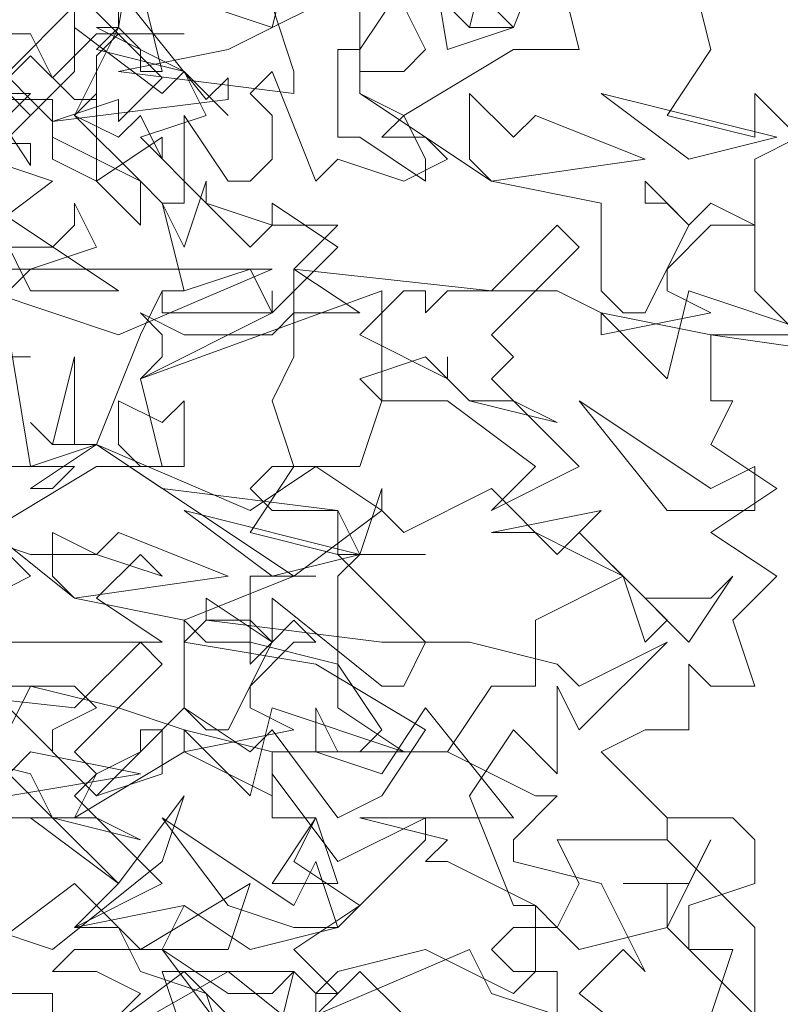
# Model space of a CAD drawing. Header units: millimetres. Extents: x 4234 to 4704, y 1542 to 2004.
# Tile 5 of 256: x 4298.22 to 4301.67, y 1628.05 to 1632.51. Entities that reach past the tile are written whole.
import ezdxf

# ---------------------------------------------------------------- set-up
doc = ezdxf.new("R2010")
doc.units = ezdxf.units.MM
doc.layers.add('BOD', color=40, linetype='Continuous')
doc.layers.add('DIMENSIONS', color=7, linetype='Continuous')
pattern_1 = [(90, (3399.144, -158.445), (-8.980256, 8.980256), [2.38125, -15.57926]), (45, (3399.144, -158.445), (-8.980256, 8.980256), [2.38125, -10.31875]), (135, (3399.144, -158.445), (-8.980256, -8.980256), [2.38125, -10.31875])]

# ---------------------------------------------------------------- blocks, each defined once
blk = doc.blocks.new('A$Cf9015526')
at = {"color": 116, "lineweight": 0, "true_color": 0x136734}
for points in [[(2.62045, 2.39838), (2.64266, 2.30955), (2.59824, 2.24293), (2.68707, 2.22072), (2.68707, 2.26513), (2.73148, 2.22072)], [(2.73148, 2.22072), (2.68707, 2.19851), (2.68707, 2.06527), (2.75369, 1.99865)], [(2.79811, 1.99865), (2.64266, 2.02086), (2.64266, 1.95423), (2.66486, 1.95423), (2.64266, 1.90982), (2.70928, 1.86541), (2.64266, 1.82099), (2.70928, 1.77658), (2.66486, 1.73216), (2.68707, 1.66554), (2.64266, 1.66554), (2.62045, 1.68775), (2.62045, 1.62113), (2.59824, 1.62113), (2.57603, 1.62113), (2.53162, 1.59892), (2.59824, 1.5323), (2.66486, 1.5323), (2.68707, 1.51009), (2.68707, 1.46568), (2.62045, 1.44347), (2.62045, 1.42126), (2.62045, 1.39905), (2.66486, 1.39905), (2.64266, 1.33243)], [(2.24293, 2.50941), (2.19851, 2.33176), (2.13189, 2.35396)], [(2.06527, 2.37617), (2.08748, 2.28734), (2.06527, 2.28734), (2.06527, 2.30955), (2.04306, 2.33176), (1.99865, 2.24293), (2.06527, 2.17631), (2.08748, 2.1541), (2.10968, 2.1541), (2.10968, 2.24293), (2.1541, 2.17631), (2.1763, 2.17631), (2.19851, 2.19851), (2.19851, 2.24293), (2.1763, 2.26513), (2.19851, 2.28734), (2.24293, 2.17631), (2.26513, 2.19851), (2.33175, 2.17631), (2.37617, 2.19851), (2.35396, 2.22072), (2.30955, 2.22072), (2.33175, 2.24293), (2.28734, 2.26513), (2.28734, 2.35396)], [(2.33175, 2.37617), (2.28734, 2.30955), (2.28734, 2.26513), (2.42058, 2.17631), (2.53162, 2.1541), (2.53162, 2.06527), (2.55383, 2.04306), (2.57603, 2.04306), (2.62045, 2.13189), (2.59824, 2.1541), (2.57603, 2.1541), (2.57603, 2.17631), (2.62045, 2.13189), (2.64266, 2.1541), (2.68707, 2.13189), (2.64266, 2.13189), (2.59824, 2.08748), (2.59824, 2.06527), (2.64266, 2.04306), (2.53162, 2.02086), (2.53162, 2.04306), (2.48721, 2.06527), (2.37617, 2.06527), (2.35396, 2.04306), (2.35396, 2.06527), (2.33175, 2.06527), (2.28734, 2.02086), (2.37617, 1.97644), (2.37617, 1.99865), (2.37617, 1.97644), (2.39838, 1.95423), (2.44279, 1.95423), (2.48721, 1.93203), (2.39838, 1.95423), (2.35396, 1.99865), (2.28734, 1.97644), (2.30955, 1.95423), (2.28734, 1.88761), (2.26513, 1.88761), (2.19851, 1.88761), (2.1763, 1.86541), (2.19851, 1.8432), (2.26513, 1.8432), (2.08748, 1.86541), (2.02085, 1.90982), (1.95423, 1.86541), (1.97644, 1.86541), (1.99865, 1.88761), (1.90982, 1.88761)], [(1.88761, 1.82099), (1.95423, 1.79878), (2.02085, 1.79878), (2.08748, 1.77658), (2.06527, 1.79878), (2.02085, 1.75437), (2.08748, 1.70995), (1.8654, 1.70995)], [(1.88761, 1.66554), (1.99865, 1.66554), (2.02085, 1.64333), (1.97644, 1.62113), (1.97644, 1.59892), (2.02085, 1.5545), (2.06527, 1.59892), (2.06527, 1.62113), (2.08748, 1.62113), (2.08748, 1.57671), (2.02085, 1.5545), (1.93203, 1.64333)], [(1.93203, 1.5323), (1.97644, 1.5323), (2.04306, 1.46568), (2.10968, 1.5545), (2.08748, 1.48788), (1.97644, 1.39905), (1.8432, 1.44347)], [(1.88761, 1.31023), (1.8654, 1.35464), (1.97644, 1.35464), (1.97644, 1.31023)], [(1.99865, 1.28802), (2.1541, 1.37685), (2.26513, 1.28802)], [(2.33175, 1.33243), (2.28734, 1.37685), (2.26513, 1.35464), (2.24293, 1.35464), (2.26513, 1.37685), (2.35396, 1.39905), (2.44279, 1.35464), (2.465, 1.37685), (2.465, 1.44347), (2.37617, 1.48788), (2.35396, 1.48788), (2.37617, 1.51009), (2.28734, 1.5323), (2.44279, 1.5323), (2.35396, 1.64333), (2.30955, 1.57671), (2.24293, 1.59892), (2.24293, 1.64333), (2.26513, 1.59892), (2.28734, 1.59892), (2.30955, 1.62113), (2.26513, 1.68775), (2.1763, 1.70995), (2.13189, 1.70995), (2.10968, 1.73216), (2.22072, 1.77658), (2.24293, 1.77658), (2.22072, 1.77658), (2.1763, 1.77658), (2.1763, 1.70995), (2.1763, 1.68775), (2.19851, 1.70995), (2.19851, 1.75437), (2.30955, 1.66554), (2.33175, 1.66554), (2.35396, 1.70995), (2.26513, 1.79878), (2.28734, 1.79878), (2.30955, 1.86541), (2.30955, 1.8432), (2.33175, 1.82099), (2.42058, 1.86541), (2.48721, 1.79878), (2.50941, 1.82099), (2.57603, 1.75437), (2.64266, 1.75437), (2.66486, 1.77658), (2.62045, 1.70995), (2.55383, 1.77658), (2.465, 1.73216), (2.465, 1.66554), (2.42058, 1.66554), (2.37617, 1.59892), (2.465, 1.5545), (2.48721, 1.5545), (2.44279, 1.51009), (2.44279, 1.48788), (2.53162, 1.46568), (2.57603, 1.37685), (2.55383, 1.39905), (2.50941, 1.35464), (2.62045, 1.26581)], [(1.90982, 2.19851), (1.95423, 2.24293), (1.93203, 2.26513), (1.95423, 2.24293), (1.99865, 2.28734), (1.99865, 2.33176), (1.99865, 2.35396), (1.93203, 2.28734)], [(2.04306, 2.39838), (2.04306, 2.33176), (2.02085, 2.30955), (2.10968, 2.28734), (2.13189, 2.24293), (2.06527, 2.22072), (2.13189, 2.1541), (2.19851, 2.13189), (2.22072, 2.13189), (2.26513, 2.13189), (2.22072, 2.08748), (2.28734, 2.04306), (2.22072, 2.04306), (2.22072, 1.99865), (2.19851, 1.95423), (2.22072, 1.88761), (2.1763, 1.82099), (2.26513, 1.79878), (2.26513, 1.8432), (2.28734, 1.79878), (2.35396, 1.79878), (2.28734, 1.79878), (2.26513, 1.77658), (2.26513, 1.64333), (2.33175, 1.59892), (2.35396, 1.59892), (2.37617, 1.59892), (2.19851, 1.59892), (2.19851, 1.5323), (2.24293, 1.5323), (2.22072, 1.48788), (2.28734, 1.44347), (2.22072, 1.39905), (2.26513, 1.35464), (2.24293, 1.33243)], [(2.04306, 0.77725), (2.13189, 0.66622), (2.1541, 0.68842), (2.1541, 0.66622), (1.97644, 0.64401), (1.97644, 0.6218), (1.97644, 0.66622), (1.90982, 0.66622)], [(1.88761, 2.26513), (1.95423, 2.26513), (1.90982, 2.22072)], [(1.90982, 2.19851), (1.97644, 2.17631), (1.88761, 2.10968), (1.97644, 2.10968), (1.99865, 2.13189), (1.99865, 2.1541), (2.02085, 2.10968), (1.95423, 2.08748), (1.93203, 2.06527)], [(1.90982, 1.75437), (1.95423, 1.77658), (1.93203, 1.79878)], [(1.8654, 1.99865), (1.95423, 1.99865), (1.93203, 1.99865)], [(1.88761, 1.8432), (1.99865, 1.75437), (2.10968, 1.73216), (2.10968, 1.64333), (2.13189, 1.62113), (2.1541, 1.62113), (2.19851, 1.70995), (2.1763, 1.73216), (2.13189, 1.73216), (2.13189, 1.75437), (2.19851, 1.70995), (2.22072, 1.73216), (2.24293, 1.70995), (2.22072, 1.70995), (2.1763, 1.66554), (2.1763, 1.64333), (2.22072, 1.62113), (2.10968, 1.59892), (2.10968, 1.62113), (2.04306, 1.64333), (1.95423, 1.66554), (1.93203, 1.62113)], [(1.8654, 1.59892), (1.95423, 1.57671), (1.97644, 1.5323), (2.02085, 1.5323), (2.06527, 1.51009), (1.97644, 1.5323), (1.93203, 1.57671)], [(1.93203, 1.31023), (1.8654, 1.39905), (1.88761, 1.44347), (1.88761, 1.42126), (1.90982, 1.39905), (1.99865, 1.46568), (2.06527, 1.39905), (2.08748, 1.39905), (2.1541, 1.35464), (2.19851, 1.35464), (2.22072, 1.37685), (2.19851, 1.28802), (2.10968, 1.37685), (2.02085, 1.31023)], [(1.97644, 0.79946), (2.08748, 0.68842), (2.04306, 0.64401), (2.04306, 0.66622), (1.97644, 0.64401), (1.90982, 0.71063)], [(2.06527, 2.465), (2.04306, 2.33176), (2.02085, 2.33176), (2.10968, 2.28734), (2.1541, 2.24293), (2.10968, 2.28734), (2.08748, 2.26513), (1.99865, 2.33176), (1.99865, 2.35396)], [(2.35396, 2.44279), (2.37617, 2.30955), (2.44279, 2.33176), (2.48721, 2.44279)], [(2.48721, 2.39838), (2.50941, 2.30955), (2.44279, 2.30955), (2.33175, 2.24293), (2.35396, 2.19851), (2.35396, 2.17631), (2.28734, 2.22072), (2.26513, 2.22072), (2.26513, 2.30955), (2.28734, 2.30955), (2.28734, 2.28734), (2.33175, 2.28734), (2.35396, 2.30955), (2.30955, 2.39838)], [(1.93203, 2.02086), (1.95423, 1.88761), (2.02085, 1.90982), (2.06527, 2.02086), (2.08748, 2.06527), (2.08748, 2.04306), (2.19851, 2.04306), (2.19851, 2.06527), (2.19851, 2.04306), (2.06527, 1.97644), (2.08748, 1.88761), (2.02085, 1.88761), (1.90982, 1.82099)], [(2.02085, 1.31023), (2.06527, 1.35464), (2.02085, 1.37685), (1.97644, 1.37685), (1.99865, 1.39905), (2.08748, 1.39905), (2.10968, 1.44347), (2.1763, 1.39905), (2.26513, 1.42126), (2.35396, 1.51009), (2.35396, 1.5323), (2.26513, 1.48788), (2.19851, 1.57671), (2.19851, 1.5545), (2.10968, 1.59892), (1.99865, 1.5323), (2.02085, 1.57671), (2.06527, 1.59892), (2.10968, 1.64333), (2.1763, 1.59892), (2.19851, 1.62113), (2.26513, 1.5323), (2.30955, 1.5545), (2.35396, 1.62113), (2.24293, 1.68775), (2.10968, 1.70995), (2.13189, 1.73216), (2.30955, 1.70995), (2.39838, 1.70995), (2.48721, 1.68775), (2.50941, 1.66554), (2.59824, 1.70995), (2.50941, 1.62113), (2.48721, 1.66554), (2.48721, 1.57671), (2.44279, 1.62113), (2.39838, 1.5545), (2.44279, 1.44347), (2.465, 1.44347), (2.48721, 1.42126), (2.50941, 1.46568), (2.48721, 1.51009), (2.59824, 1.51009), (2.59824, 1.5323), (2.59824, 1.51009), (2.68707, 1.42126), (2.68707, 1.33243), (2.59824, 1.42126), (2.50941, 1.39905), (2.48721, 1.42126), (2.44279, 1.42126), (2.42058, 1.39905), (2.44279, 1.37685), (2.48721, 1.37685), (2.48721, 1.33243), (2.42058, 1.35464), (2.39838, 1.39905), (2.24293, 1.33243), (2.24293, 1.35464), (2.22072, 1.37685), (2.08748, 1.37685), (2.10968, 1.31023)], [(1.93203, 0.73284), (1.95423, 0.73284), (1.97644, 0.68842), (2.02085, 0.73284), (2.10968, 0.73284), (2.04306, 0.73284), (2.02085, 0.71063), (2.02085, 0.66622), (1.99865, 0.66622), (1.95423, 0.71063), (1.90982, 0.66622), (1.95423, 0.59959), (1.95423, 0.6218), (1.88761, 0.6218)]]:
    blk.add_lwpolyline(points, dxfattribs=at)
for points in [[(2.44279, 2.33176), (2.39838, 2.33176), (2.37617, 2.35396), (2.39838, 2.33176), (2.42058, 2.42059), (2.42058, 2.35396)], [(2.22072, 2.26513), (2.04306, 2.28734), (2.1541, 2.30955), (2.28734, 2.37617), (2.19851, 2.35396), (2.22072, 2.28734)], [(2.04306, 2.22072), (2.06527, 2.24293), (2.08748, 2.19851), (2.08748, 2.22072), (2.02085, 2.17631), (2.02085, 2.26513), (1.99865, 2.24293)], [(2.465, 2.24293), (2.57603, 2.19851), (2.42058, 2.17631), (2.39838, 2.19851), (2.39838, 2.26513), (2.44279, 2.22072)], [(2.70928, 2.22072), (2.53162, 2.26513), (2.62045, 2.19851)], [(2.06527, 2.13189), (2.02085, 2.17631), (1.97644, 2.19851), (1.97644, 2.22072), (2.06527, 2.17631)], [(2.1763, 2.10968), (2.19851, 2.13189), (2.19851, 2.1541), (2.26513, 2.10968), (2.19851, 2.04306), (2.1763, 2.08748), (2.10968, 2.06527), (2.08748, 2.06527), (2.10968, 2.06527), (2.08748, 2.1541), (2.10968, 2.10968), (2.13189, 2.17631), (2.13189, 2.1541)], [(2.04306, 2.06527), (1.90982, 2.1541), (1.95423, 2.06527)], [(2.42058, 2.02086), (2.44279, 1.99865), (2.42058, 1.97644), (2.50941, 1.88761), (2.42058, 1.8432), (2.465, 1.88761), (2.37617, 1.95423), (2.30955, 1.95423), (2.30955, 2.06527), (2.06527, 1.97644), (2.08748, 1.99865), (2.08748, 2.02086), (2.06527, 2.04306), (2.10968, 2.02086), (2.19851, 2.02086), (2.22072, 2.04306), (2.22072, 2.08748), (2.42058, 2.06527), (2.48721, 2.13189), (2.50941, 2.10968)], [(2.04306, 2.02086), (1.90982, 2.06527), (1.8654, 2.04306), (1.8432, 2.02086), (1.8432, 1.97644), (1.82099, 1.99865), (1.75437, 1.97644), (1.75437, 1.99865), (1.8432, 2.02086), (1.82099, 2.04306), (1.88761, 2.08748), (2.19851, 2.08748)], [(2.64266, 2.02086), (2.53162, 2.04306), (2.59824, 1.97644), (2.62045, 2.06527), (2.75369, 2.02086)], [(2.02085, 1.90982), (1.97644, 1.90982), (1.95423, 1.93203), (1.97644, 1.90982), (1.99865, 1.99865), (1.99865, 1.90982)], [(2.10968, 1.95423), (2.10968, 1.88761), (2.06527, 1.88761), (2.04306, 1.90982), (2.04306, 1.95423), (2.08748, 1.93203)], [(2.68707, 1.88761), (2.68707, 1.8432), (2.64266, 1.8432), (2.59824, 1.8432), (2.50941, 1.95423), (2.64266, 1.86541)], [(2.22072, 1.77658), (2.02085, 1.90982), (2.1763, 1.8432), (2.24293, 1.88761), (2.30955, 1.8432)], [(2.28734, 1.79878), (2.10968, 1.8432), (2.19851, 1.77658)], [(2.59824, 1.73216), (2.57603, 1.70995), (2.55383, 1.77658), (2.50941, 1.79878), (2.465, 1.82099), (2.42058, 1.82099), (2.53162, 1.8432), (2.50941, 1.82099)], [(2.04306, 1.82099), (2.1541, 1.77658), (1.99865, 1.75437), (1.97644, 1.77658), (1.97644, 1.82099), (2.02085, 1.79878)], [(1.99865, 1.59892), (2.02085, 1.57671), (1.99865, 1.5545), (2.08748, 1.46568), (1.99865, 1.42126), (2.04306, 1.46568), (1.95423, 1.5323), (1.88761, 1.5323), (1.88761, 1.64333), (1.66554, 1.5545), (1.66554, 1.57671), (1.66554, 1.59892), (1.66554, 1.62113), (1.68775, 1.59892), (1.77657, 1.59892), (1.79878, 1.62113), (1.79878, 1.66554), (1.99865, 1.64333), (2.06527, 1.70995), (2.08748, 1.68775)], [(2.19851, 1.59892), (2.10968, 1.62113), (2.1763, 1.5545), (2.19851, 1.64333), (2.33175, 1.59892)], [(1.93203, 1.5545), (1.8432, 1.5545), (1.90982, 1.5545), (1.95423, 1.59892), (2.06527, 1.57671)], [(2.24293, 1.48788), (2.26513, 1.42126), (2.22072, 1.42126), (2.1541, 1.44347), (2.08748, 1.5323), (2.22072, 1.44347)], [(2.19851, 1.46568), (2.24293, 1.5323), (2.26513, 1.46568)], [(2.59824, 1.46568), (2.55383, 1.46568), (2.62045, 1.46568), (2.64266, 1.51009), (2.59824, 1.42126)], [(2.06527, 1.39905), (2.1763, 1.46568), (2.1541, 1.39905)], [(2.1541, 1.31023), (2.1541, 1.28802), (2.13189, 1.35464), (2.06527, 1.37685), (2.04306, 1.42126), (1.99865, 1.42126), (2.10968, 1.44347), (2.08748, 1.39905)]]:
    blk.add_lwpolyline(points, close=True, dxfattribs=at)

msp = doc.modelspace()

# ---------------------------------------------------------------- hatches: boundary and pattern name
at = {"layer": 'DIMENSIONS'}
h = msp.add_hatch(dxfattribs=at)
h.set_pattern_fill('GRASS', color=256, scale=0.5)
h.set_pattern_definition(pattern_1)
h.paths.add_polyline_path([(4417.6425, 1844.3253), (4423.2951, 1838.2514), (4434.9969, 1847.6295), (4469.633, 1855.411), (4513.1489, 1877.6572), (4531.9103, 1892.8657), (4546.8873, 1910.4574), (4556.576, 1922.7476), (4577.553, 1933.381), (4592.7448, 1936.6466), (4614.9867, 1937.2699), (4624.0253, 1937.2699), (4633.3522, 1938.7107), (4636.3977, 1940.2306), (4631.8428, 1952.3869, 0.161807)])
h.paths.add_polyline_path([(4631.8428, 1952.3869), (4629.8752, 1957.6381), (4629.4018, 1957.3619), (4621.324, 1958.355), (4615.8552, 1959.6126), (4597.3065, 1970.6836), (4571.5628, 1964.4359), (4571.5628, 1952.3502), (4556.6565, 1951.2934), (4533.2051, 1949.7013), (4514.0135, 1931.7588), (4500.0937, 1928.3885), (4467.5142, 1910.2651), (4457.6487, 1889.7679), (4440.0951, 1876.8578), (4418.6103, 1858.4577), (4410.1637, 1852.3615), (4417.6425, 1844.3253, -0.161807)])
h.paths.add_polyline_path([(4548.0789, 1916.6002), (4552.8565, 1929.9377), (4546.693, 1932.1455), (4541.9153, 1918.808)], flags=24)
h.paths.add_polyline_path([(4503.0556, 1883.2742), (4507.8332, 1896.6117), (4501.6696, 1898.8196), (4496.892, 1885.482)], flags=24)
h.paths.add_polyline_path([(4451.7368, 1857.409), (4456.5145, 1870.7465), (4450.3509, 1872.9544), (4445.5733, 1859.6168)], flags=24)
h.paths.add_polyline_path([(4412.9931, 1854.3366), (4417.0765, 1849.9489), (4419.3393, 1852.0547), (4415.2559, 1856.4424)], flags=24)
h.paths.add_polyline_path([(4596.3471, 1950.1809), (4601.1248, 1963.5184), (4594.9612, 1965.7262), (4590.1836, 1952.3887)], flags=24)
h.paths.add_polyline_path([(4509.7992, 1914.4402), (4520.7716, 1919.9756), (4517.1217, 1927.2104), (4506.1494, 1921.675)], flags=24)
h.paths.add_polyline_path([(4321.6553, 1898.427), (4326.0339, 1896.392), (4327.3367, 1899.1951), (4322.958, 1901.2301)], flags=9)
h.paths.add_polyline_path([(4333.4365, 1891.9961), (4338.2762, 1888.46), (4340.0997, 1890.9559), (4335.26, 1894.492)], flags=9)
h.paths.add_polyline_path([(4351.1951, 1875.6427), (4355.5215, 1871.4944), (4357.6608, 1873.7255), (4353.3344, 1877.8738)], flags=9)
h.paths.add_polyline_path([(4373.9221, 1853.7811), (4378.2721, 1849.6575), (4380.3986, 1851.9008), (4376.0487, 1856.0244)], flags=9)
h.paths.add_polyline_path([(4389.205, 1846.109), (4392.5459, 1849.595), (4390.3143, 1851.7338), (4386.9734, 1848.2478)], flags=9)
h.paths.add_polyline_path([(4407.9742, 1825.8927), (4411.6376, 1829.0381), (4409.6239, 1831.3833), (4405.9606, 1828.2379)], flags=9)
h.paths.add_polyline_path([(4405.6972, 1823.1876), (4408.8355, 1819.5181), (4411.1846, 1821.5272), (4408.0463, 1825.1967)], flags=9)
h.paths.add_polyline_path([(4412.0765, 1813.536), (4414.8574, 1808.2263), (4417.5956, 1809.6604), (4414.8147, 1814.9701)], flags=9)
h.paths.add_polyline_path([(4306.0633, 1735.5308), (4308.3702, 1742.3082), (4305.4441, 1743.3042), (4303.1371, 1736.5268)], flags=9)
h.paths.add_polyline_path([(4289.1237, 1902.077), (4295.0617, 1902.8939), (4294.6404, 1905.9561), (4288.7025, 1905.1392)], flags=9)
h.paths.add_polyline_path([(4305.67, 1902.4686), (4311.5251, 1901.1867), (4312.1862, 1904.2062), (4306.331, 1905.4882)], flags=9)
h.paths.add_polyline_path([(4434.2122, 1813.2206), (4438.5999, 1817.304), (4436.4941, 1819.5668), (4432.1063, 1815.4834)], flags=9)
h.paths.add_polyline_path([(4381.102, 1865.7275), (4385.1854, 1861.3397), (4387.4482, 1863.4456), (4383.3648, 1867.8333)], flags=9)
h.paths.add_polyline_path([(4421.9781, 1821.8049), (4426.0615, 1817.4172), (4428.3243, 1819.523), (4424.2409, 1823.9108)], flags=9)
h.paths.add_polyline_path([(4410.3951, 1823.868), (4413.9297, 1827.1574), (4411.8239, 1829.4202), (4408.2893, 1826.1308)], flags=9)
h.paths.add_polyline_path([(4387.3909, 1817.4858), (4392.1686, 1830.8233), (4386.005, 1833.0311), (4381.2274, 1819.6936)], flags=9)
h.paths.add_polyline_path([(4347.9726, 1750.0597), (4352.7503, 1763.3972), (4346.5867, 1765.6051), (4341.8091, 1752.2675)], flags=9)
h.paths.add_polyline_path([(4341.4321, 1678.3148), (4346.2097, 1691.6523), (4340.0462, 1693.8601), (4335.2686, 1680.5226)], flags=9)
h.paths.add_polyline_path([(4323.3673, 1583.7016), (4328.1449, 1597.0392), (4321.9814, 1599.247), (4317.2037, 1585.9095)], flags=9)
h.paths.add_polyline_path([(4335.3652, 1700.4464), (4339.9795, 1713.3279), (4330.8251, 1716.6071), (4326.2108, 1703.7256)], flags=9)
h.paths.add_polyline_path([(4396.1792, 1839.031), (4404.6554, 1830.2107), (4406.8611, 1832.3304), (4398.3849, 1841.1506)], flags=9)
h.paths.add_polyline_path([(4396.4333, 1860.2956), (4402.6288, 1853.7761), (4403.7122, 1854.8057), (4397.5167, 1861.3251)], flags=9)
h.paths.add_polyline_path([(4349.0141, 1900.3774), (4363.5849, 1891.1608), (4365.102, 1893.5592), (4350.5312, 1902.7758)], flags=9)
h.paths.add_polyline_path([(4438.6658, 1769.7519), (4437.6109, 1764.1146), (4441.3279, 1763.4191), (4442.3828, 1769.0563)], flags=9)
h.paths.add_polyline_path([(4432.3393, 1775.0815), (4431.5916, 1769.3953), (4435.3409, 1768.9023), (4436.0886, 1774.5885)], flags=9)
h.paths.add_polyline_path([(4446.5759, 1765.0098), (4445.4726, 1759.3818), (4449.1836, 1758.6543), (4450.2868, 1764.2824)], flags=9)
h.paths.add_polyline_path([(4333.2801, 1902.1363), (4338.0795, 1900.1576), (4339.5209, 1903.6536), (4334.7215, 1905.6324)], flags=9)
h.paths.add_polyline_path([(4335.5168, 1907.037), (4340.8576, 1904.9473), (4342.2355, 1908.4689), (4336.8946, 1910.5586)], flags=9)
h.paths.add_polyline_path([(4338.3128, 1912.555), (4343.7532, 1910.7401), (4344.9499, 1914.3274), (4339.5095, 1916.1422)], flags=9)
h.paths.add_polyline_path([(4390.5848, 1863.0102), (4393.6134, 1859.8177), (4396.592, 1862.6434), (4393.5633, 1865.8359)], flags=9)
h.paths.add_polyline_path([(4431.1188, 1819.2282), (4434.1502, 1816.0327), (4437.1288, 1818.8584), (4434.0973, 1822.0539)], flags=9)
h.paths.add_polyline_path([(4421.1353, 1830.1653), (4424.1639, 1826.9728), (4427.1425, 1829.7985), (4424.1138, 1832.991)], flags=9)
h.paths.add_polyline_path([(4410.884, 1841.2141), (4413.9127, 1838.0216), (4416.8913, 1840.8473), (4413.8626, 1844.0398)], flags=9)
h.paths.add_polyline_path([(4400.5883, 1852.1946), (4403.617, 1849.0021), (4406.5956, 1851.8278), (4403.5669, 1855.0203)], flags=9)
h.paths.add_polyline_path([(4378.8646, 1874.7618), (4381.8961, 1871.5663), (4384.8747, 1874.392), (4381.8432, 1877.5875)], flags=9)
h = msp.add_hatch(dxfattribs=at)
h.set_pattern_fill('GRASS', color=256, scale=0.5)
h.set_pattern_definition(pattern_1)
h.paths.add_polyline_path([(4408.8621, 1832.1996), (4393.7747, 1848.4713), (4381.6113, 1830.9217), (4363.6012, 1808.7018), (4358.3674, 1803.3966), (4341.8853, 1775.147), (4339.6484, 1751.0878), (4324.4915, 1725.327), (4322.615, 1687.402), (4321.4896, 1659.197), (4314.6168, 1611.7031), (4291.9238, 1588.6095), (4316.1894, 1573.3254, -0.136079)])
h.paths.add_polyline_path([(4392.7529, 1820.4059), (4397.5305, 1833.7435), (4391.367, 1835.9513), (4386.5894, 1822.6138)], flags=24)
h.paths.add_polyline_path([(4353.3346, 1752.9799), (4358.1123, 1766.3174), (4351.9487, 1768.5253), (4347.1711, 1755.1877)], flags=24)
h.paths.add_polyline_path([(4340.7272, 1703.3666), (4345.3415, 1716.2481), (4336.1871, 1719.5273), (4331.5728, 1706.6458)], flags=24)
h = msp.add_hatch(dxfattribs=at)
h.set_pattern_fill('GRASS', color=256, scale=0.5)
h.set_pattern_definition(pattern_1)
h.paths.add_polyline_path([(4310.8274, 1570.4052, -0.136079), (4403.5002, 1829.2794), (4388.4127, 1845.5512), (4376.2493, 1828.0016), (4358.2392, 1805.7816), (4353.0055, 1800.4765), (4336.5233, 1772.2268), (4334.2864, 1748.1676), (4319.1295, 1722.4069), (4317.253, 1684.4818), (4316.1276, 1656.2769), (4309.2548, 1608.7829), (4286.5618, 1585.6893)])
h.paths.add_polyline_path([(4386.9246, 1816.184), (4392.6349, 1832.1251), (4386.4713, 1834.3329), (4380.7611, 1818.3918)], flags=24)
h.paths.add_polyline_path([(4335.4543, 1700.695), (4339.9559, 1713.262), (4330.8015, 1716.5412), (4326.2998, 1703.9742)], flags=24)

# ---------------------------------------------------------------- block references
at = {"layer": 'BOD', "xscale": 4.480026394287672, "yscale": 4.480026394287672, "zscale": 4.480026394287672}
for p in [(4289.5141, 1629.1678, 480.9174), (4289.5141, 1622.0328, 480.9174)]:
    msp.add_blockref('A$Cf9015526', p, dxfattribs=at)

doc.saveas('drawing.dxf')
